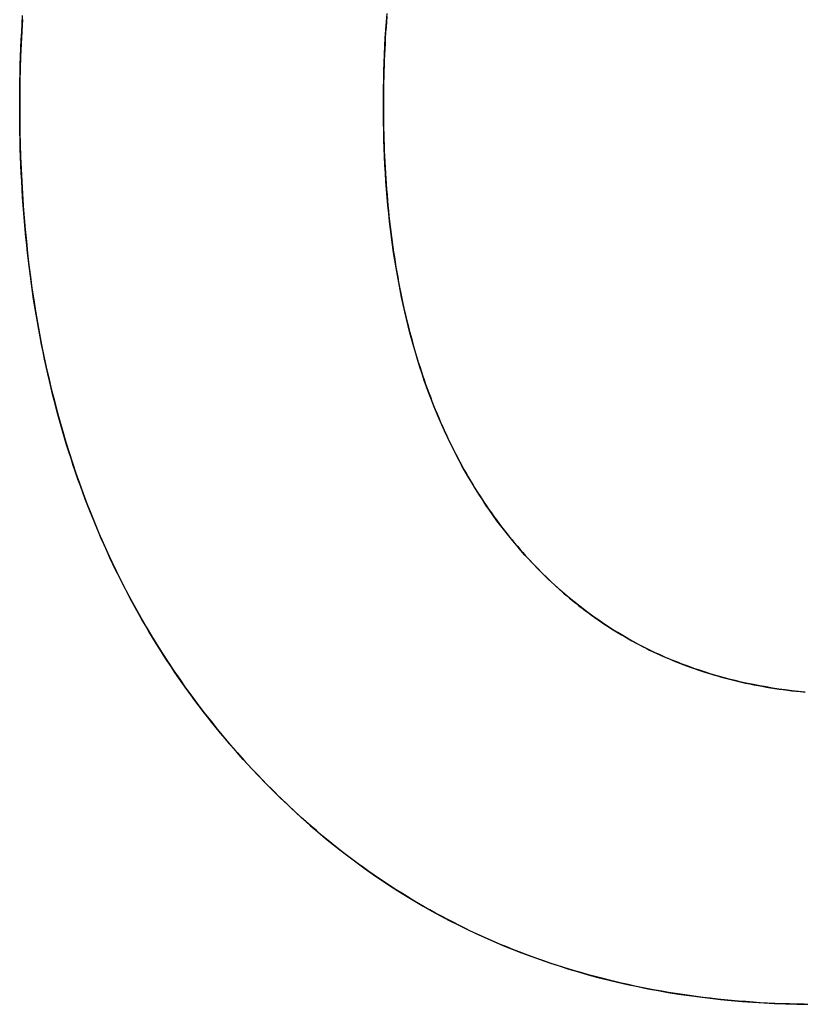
# Model space of a CAD drawing. Extents: x -4.4 to 4.4, y -6.1 to 5.8.
# Tile 136 of 157: x 0.954 to 1.07, y 2.933 to 3.078. Entities that reach past the tile are written whole.
import ezdxf

# ---------------------------------------------------------------- set-up
doc = ezdxf.new("R2010")
doc.units = 0
doc.layers.get('0').update_dxf_attribs({"linetype": 'CONTINUOUS'})

# ---------------------------------------------------------------- blocks, each defined once
blk = doc.blocks.new('*U1')
blk.add_line((1.00793, 3.06495, 5.305), (1.00793, 3.06495, 5.304))
blk.add_line((1.00793, 3.06495, 5.305), (1.00793, 3.06495, 5.304))
for points in [[(0.95439, 3.06474, 5.305), (0.95439, 3.06599, 5.305), (0.9544, 3.06723, 5.305), (0.95442, 3.06847, 5.305), (0.95444, 3.0697, 5.305), (0.95448, 3.07092, 5.305), (0.95452, 3.07214, 5.305), (0.95456, 3.07336, 5.305), (0.95462, 3.07457, 5.305), (0.95468, 3.07577, 5.305), (0.95474, 3.07697, 5.305), (0.95482, 3.07817, 5.305)], [(0.95439, 3.06474, 5.305), (0.95439, 3.06599, 5.305), (0.9544, 3.06723, 5.305), (0.95442, 3.06847, 5.305), (0.95444, 3.0697, 5.305), (0.95448, 3.07092, 5.305), (0.95452, 3.07214, 5.305), (0.95456, 3.07336, 5.305), (0.95462, 3.07457, 5.305), (0.95468, 3.07577, 5.305), (0.95474, 3.07697, 5.305), (0.95482, 3.07817, 5.305)], [(0.95478, 3.0776, 5.304), (0.95468, 3.0758, 5.304), (0.95459, 3.07399, 5.304), (0.95452, 3.07216, 5.304), (0.95446, 3.07033, 5.304), (0.95442, 3.06848, 5.304), (0.9544, 3.06662, 5.304), (0.95439, 3.06474, 5.304)], [(0.95478, 3.0776, 5.304), (0.95468, 3.0758, 5.304), (0.95459, 3.07399, 5.304), (0.95452, 3.07216, 5.304), (0.95446, 3.07033, 5.304), (0.95442, 3.06848, 5.304), (0.9544, 3.06662, 5.304), (0.95439, 3.06474, 5.304)], [(1.00843, 3.07803, 5.305), (1.00837, 3.07724, 5.305), (1.00832, 3.07645, 5.305), (1.00826, 3.07565, 5.305), (1.00821, 3.07485, 5.305), (1.00817, 3.07405, 5.305), (1.00813, 3.07324, 5.305), (1.00809, 3.07243, 5.305), (1.00806, 3.07161, 5.305), (1.00803, 3.07079, 5.305), (1.008, 3.06997, 5.305), (1.00798, 3.06914, 5.305), (1.00796, 3.06831, 5.305), (1.00795, 3.06747, 5.305), (1.00794, 3.06664, 5.305), (1.00793, 3.06579, 5.305), (1.00793, 3.06495, 5.305)], [(1.00843, 3.07803, 5.305), (1.00837, 3.07724, 5.305), (1.00832, 3.07645, 5.305), (1.00826, 3.07565, 5.305), (1.00821, 3.07485, 5.305), (1.00817, 3.07405, 5.305), (1.00813, 3.07324, 5.305), (1.00809, 3.07243, 5.305), (1.00806, 3.07161, 5.305), (1.00803, 3.07079, 5.305), (1.008, 3.06997, 5.305), (1.00798, 3.06914, 5.305), (1.00796, 3.06831, 5.305), (1.00795, 3.06747, 5.305), (1.00794, 3.06664, 5.305), (1.00793, 3.06579, 5.305), (1.00793, 3.06495, 5.305)], [(1.00793, 3.06495, 5.304), (1.00793, 3.06622, 5.304), (1.00795, 3.06748, 5.304), (1.00797, 3.06873, 5.304), (1.008, 3.06998, 5.304), (1.00804, 3.07122, 5.304), (1.00809, 3.07245, 5.304), (1.00815, 3.07367, 5.304), (1.00821, 3.07488, 5.304), (1.00829, 3.07608, 5.304), (1.00837, 3.07727, 5.304), (1.00847, 3.07846, 5.304)], [(1.00793, 3.06495, 5.304), (1.00793, 3.06622, 5.304), (1.00795, 3.06748, 5.304), (1.00797, 3.06873, 5.304), (1.008, 3.06998, 5.304), (1.00804, 3.07122, 5.304), (1.00809, 3.07245, 5.304), (1.00815, 3.07367, 5.304), (1.00821, 3.07488, 5.304), (1.00829, 3.07608, 5.304), (1.00837, 3.07727, 5.304), (1.00847, 3.07846, 5.304)], [(1.06987, 2.93263, 5.305), (1.06878, 2.93265, 5.305), (1.06769, 2.93268, 5.305), (1.06661, 2.93272, 5.305), (1.06554, 2.93276, 5.305), (1.06447, 2.93281, 5.305), (1.0634, 2.93287, 5.305), (1.06234, 2.93294, 5.305), (1.06128, 2.93302, 5.305), (1.06022, 2.9331, 5.305), (1.05917, 2.93319, 5.305), (1.05813, 2.93329, 5.305), (1.05709, 2.9334, 5.305), (1.05605, 2.93352, 5.305), (1.05502, 2.93364, 5.305), (1.05399, 2.93377, 5.305), (1.05297, 2.93391, 5.305), (1.05195, 2.93406, 5.305), (1.05093, 2.93422, 5.305), (1.04992, 2.93438, 5.305), (1.04892, 2.93455, 5.305), (1.04792, 2.93473, 5.305), (1.04692, 2.93492, 5.305), (1.04593, 2.93511, 5.305), (1.04494, 2.93532, 5.305), (1.04395, 2.93553, 5.305), (1.04297, 2.93575, 5.305), (1.042, 2.93598, 5.305), (1.04103, 2.93621, 5.305), (1.04006, 2.93646, 5.305), (1.0391, 2.93671, 5.305), (1.03814, 2.93697, 5.305), (1.03719, 2.93724, 5.305), (1.03624, 2.93751, 5.305), (1.03529, 2.9378, 5.305), (1.03435, 2.93809, 5.305), (1.03342, 2.93839, 5.305), (1.03249, 2.93869, 5.305), (1.03156, 2.93901, 5.305), (1.03064, 2.93933, 5.305), (1.02972, 2.93967, 5.305), (1.0288, 2.94, 5.305), (1.02789, 2.94035, 5.305), (1.02699, 2.94071, 5.305), (1.02609, 2.94107, 5.305), (1.02519, 2.94144, 5.305), (1.0243, 2.94182, 5.305), (1.02341, 2.94221, 5.305), (1.02253, 2.94261, 5.305), (1.02165, 2.94301, 5.305), (1.02077, 2.94342, 5.305), (1.0199, 2.94384, 5.305), (1.01904, 2.94427, 5.305), (1.01818, 2.9447, 5.305), (1.01732, 2.94515, 5.305), (1.01647, 2.9456, 5.305), (1.01562, 2.94606, 5.305), (1.01477, 2.94653, 5.305), (1.01393, 2.947, 5.305), (1.0131, 2.94748, 5.305), (1.01227, 2.94798, 5.305), (1.01144, 2.94848, 5.305), (1.01062, 2.94898, 5.305), (1.0098, 2.9495, 5.305), (1.00899, 2.95002, 5.305), (1.00818, 2.95055, 5.305), (1.00737, 2.95109, 5.305), (1.00657, 2.95164, 5.305), (1.00578, 2.9522, 5.305), (1.00499, 2.95276, 5.305), (1.0042, 2.95333, 5.305), (1.00342, 2.95391, 5.305), (1.00264, 2.9545, 5.305), (1.00186, 2.95509, 5.305), (1.00109, 2.9557, 5.305), (1.00033, 2.95631, 5.305), (0.99957, 2.95693, 5.305), (0.99881, 2.95755, 5.305), (0.99806, 2.95819, 5.305), (0.99731, 2.95883, 5.305), (0.99657, 2.95948, 5.305), (0.99583, 2.96014, 5.305), (0.99509, 2.96081, 5.305), (0.99437, 2.96149, 5.305), (0.99364, 2.96217, 5.305), (0.99292, 2.96286, 5.305), (0.9922, 2.96356, 5.305), (0.99149, 2.96427, 5.305), (0.99078, 2.96498, 5.305), (0.99008, 2.9657, 5.305), (0.98938, 2.96644, 5.305), (0.98868, 2.96718, 5.305), (0.98799, 2.96792, 5.305), (0.9873, 2.96868, 5.305), (0.98662, 2.96944, 5.305), (0.98595, 2.97021, 5.305), (0.98528, 2.97098, 5.305), (0.98462, 2.97176, 5.305), (0.98396, 2.97254, 5.305), (0.98332, 2.97333, 5.305), (0.98268, 2.97412, 5.305), (0.98205, 2.97492, 5.305), (0.98142, 2.97573, 5.305), (0.9808, 2.97653, 5.305), (0.98019, 2.97735, 5.305), (0.97959, 2.97817, 5.305), (0.97899, 2.97899, 5.305), (0.9784, 2.97982, 5.305), (0.97782, 2.98065, 5.305), (0.97725, 2.98149, 5.305), (0.97668, 2.98233, 5.305), (0.97612, 2.98318, 5.305), (0.97556, 2.98403, 5.305), (0.97502, 2.98489, 5.305), (0.97448, 2.98575, 5.305), (0.97394, 2.98662, 5.305), (0.97342, 2.9875, 5.305), (0.9729, 2.98837, 5.305), (0.97239, 2.98926, 5.305), (0.97189, 2.99014, 5.305), (0.97139, 2.99104, 5.305), (0.9709, 2.99194, 5.305), (0.97042, 2.99284, 5.305), (0.96994, 2.99375, 5.305), (0.96948, 2.99466, 5.305), (0.96902, 2.99558, 5.305), (0.96856, 2.9965, 5.305), (0.96812, 2.99743, 5.305), (0.96768, 2.99836, 5.305), (0.96725, 2.9993, 5.305), (0.96682, 3.00024, 5.305), (0.9664, 3.00119, 5.305), (0.96599, 3.00215, 5.305), (0.96559, 3.0031, 5.305), (0.96519, 3.00407, 5.305), (0.9648, 3.00504, 5.305), (0.96442, 3.00601, 5.305), (0.96405, 3.00699, 5.305), (0.96368, 3.00797, 5.305), (0.96332, 3.00896, 5.305), (0.96296, 3.00995, 5.305), (0.96262, 3.01095, 5.305), (0.96228, 3.01195, 5.305), (0.96195, 3.01296, 5.305), (0.96162, 3.01397, 5.305), (0.9613, 3.01499, 5.305), (0.96099, 3.01602, 5.305), (0.96069, 3.01704, 5.305), (0.96039, 3.01808, 5.305), (0.9601, 3.01912, 5.305), (0.95982, 3.02016, 5.305), (0.95954, 3.02121, 5.305), (0.95928, 3.02226, 5.305), (0.95902, 3.02332, 5.305), (0.95876, 3.02438, 5.305), (0.95852, 3.02545, 5.305), (0.95828, 3.02652, 5.305), (0.95805, 3.0276, 5.305), (0.95782, 3.02868, 5.305), (0.9576, 3.02977, 5.305), (0.95739, 3.03086, 5.305), (0.95719, 3.03196, 5.305), (0.95699, 3.03307, 5.305), (0.9568, 3.03417, 5.305), (0.95662, 3.03529, 5.305), (0.95644, 3.03641, 5.305), (0.95628, 3.03753, 5.305), (0.95612, 3.03866, 5.305), (0.95596, 3.03979, 5.305), (0.95582, 3.04093, 5.305), (0.95568, 3.04207, 5.305), (0.95554, 3.04322, 5.305), (0.95542, 3.04437, 5.305), (0.9553, 3.04553, 5.305), (0.95519, 3.04669, 5.305), (0.95509, 3.04786, 5.305), (0.95499, 3.04904, 5.305), (0.9549, 3.05021, 5.305), (0.95482, 3.0514, 5.305), (0.95474, 3.05259, 5.305), (0.95468, 3.05378, 5.305), (0.95462, 3.05498, 5.305), (0.95456, 3.05618, 5.305), (0.95452, 3.05739, 5.305), (0.95448, 3.0586, 5.305), (0.95444, 3.05982, 5.305), (0.95442, 3.06104, 5.305), (0.9544, 3.06227, 5.305), (0.95439, 3.0635, 5.305), (0.95439, 3.06474, 5.305)], [(1.06987, 2.93263, 5.305), (1.06878, 2.93265, 5.305), (1.06769, 2.93268, 5.305), (1.06661, 2.93272, 5.305), (1.06554, 2.93276, 5.305), (1.06447, 2.93281, 5.305), (1.0634, 2.93287, 5.305), (1.06234, 2.93294, 5.305), (1.06128, 2.93302, 5.305), (1.06022, 2.9331, 5.305), (1.05917, 2.93319, 5.305), (1.05813, 2.93329, 5.305), (1.05709, 2.9334, 5.305), (1.05605, 2.93352, 5.305), (1.05502, 2.93364, 5.305), (1.05399, 2.93377, 5.305), (1.05297, 2.93391, 5.305), (1.05195, 2.93406, 5.305), (1.05093, 2.93422, 5.305), (1.04992, 2.93438, 5.305), (1.04892, 2.93455, 5.305), (1.04792, 2.93473, 5.305), (1.04692, 2.93492, 5.305), (1.04593, 2.93511, 5.305), (1.04494, 2.93532, 5.305), (1.04395, 2.93553, 5.305), (1.04297, 2.93575, 5.305), (1.042, 2.93598, 5.305), (1.04103, 2.93621, 5.305), (1.04006, 2.93646, 5.305), (1.0391, 2.93671, 5.305), (1.03814, 2.93697, 5.305), (1.03719, 2.93724, 5.305), (1.03624, 2.93751, 5.305), (1.03529, 2.9378, 5.305), (1.03435, 2.93809, 5.305), (1.03342, 2.93839, 5.305), (1.03249, 2.93869, 5.305), (1.03156, 2.93901, 5.305), (1.03064, 2.93933, 5.305), (1.02972, 2.93967, 5.305), (1.0288, 2.94, 5.305), (1.02789, 2.94035, 5.305), (1.02699, 2.94071, 5.305), (1.02609, 2.94107, 5.305), (1.02519, 2.94144, 5.305), (1.0243, 2.94182, 5.305), (1.02341, 2.94221, 5.305), (1.02253, 2.94261, 5.305), (1.02165, 2.94301, 5.305), (1.02077, 2.94342, 5.305), (1.0199, 2.94384, 5.305), (1.01904, 2.94427, 5.305), (1.01818, 2.9447, 5.305), (1.01732, 2.94515, 5.305), (1.01647, 2.9456, 5.305), (1.01562, 2.94606, 5.305), (1.01477, 2.94653, 5.305), (1.01393, 2.947, 5.305), (1.0131, 2.94748, 5.305), (1.01227, 2.94798, 5.305), (1.01144, 2.94848, 5.305), (1.01062, 2.94898, 5.305), (1.0098, 2.9495, 5.305), (1.00899, 2.95002, 5.305), (1.00818, 2.95055, 5.305), (1.00737, 2.95109, 5.305), (1.00657, 2.95164, 5.305), (1.00578, 2.9522, 5.305), (1.00499, 2.95276, 5.305), (1.0042, 2.95333, 5.305), (1.00342, 2.95391, 5.305), (1.00264, 2.9545, 5.305), (1.00186, 2.95509, 5.305), (1.00109, 2.9557, 5.305), (1.00033, 2.95631, 5.305), (0.99957, 2.95693, 5.305), (0.99881, 2.95755, 5.305), (0.99806, 2.95819, 5.305), (0.99731, 2.95883, 5.305), (0.99657, 2.95948, 5.305), (0.99583, 2.96014, 5.305), (0.99509, 2.96081, 5.305), (0.99437, 2.96149, 5.305), (0.99364, 2.96217, 5.305), (0.99292, 2.96286, 5.305), (0.9922, 2.96356, 5.305), (0.99149, 2.96427, 5.305), (0.99078, 2.96498, 5.305), (0.99008, 2.9657, 5.305), (0.98938, 2.96644, 5.305), (0.98868, 2.96718, 5.305), (0.98799, 2.96792, 5.305), (0.9873, 2.96868, 5.305), (0.98662, 2.96944, 5.305), (0.98595, 2.97021, 5.305), (0.98528, 2.97098, 5.305), (0.98462, 2.97176, 5.305), (0.98396, 2.97254, 5.305), (0.98332, 2.97333, 5.305), (0.98268, 2.97412, 5.305), (0.98205, 2.97492, 5.305), (0.98142, 2.97573, 5.305), (0.9808, 2.97653, 5.305), (0.98019, 2.97735, 5.305), (0.97959, 2.97817, 5.305), (0.97899, 2.97899, 5.305), (0.9784, 2.97982, 5.305), (0.97782, 2.98065, 5.305), (0.97725, 2.98149, 5.305), (0.97668, 2.98233, 5.305), (0.97612, 2.98318, 5.305), (0.97556, 2.98403, 5.305), (0.97502, 2.98489, 5.305), (0.97448, 2.98575, 5.305), (0.97394, 2.98662, 5.305), (0.97342, 2.9875, 5.305), (0.9729, 2.98837, 5.305), (0.97239, 2.98926, 5.305), (0.97189, 2.99014, 5.305), (0.97139, 2.99104, 5.305), (0.9709, 2.99194, 5.305), (0.97042, 2.99284, 5.305), (0.96994, 2.99375, 5.305), (0.96948, 2.99466, 5.305), (0.96902, 2.99558, 5.305), (0.96856, 2.9965, 5.305), (0.96812, 2.99743, 5.305), (0.96768, 2.99836, 5.305), (0.96725, 2.9993, 5.305), (0.96682, 3.00024, 5.305), (0.9664, 3.00119, 5.305), (0.96599, 3.00215, 5.305), (0.96559, 3.0031, 5.305), (0.96519, 3.00407, 5.305), (0.9648, 3.00504, 5.305), (0.96442, 3.00601, 5.305), (0.96405, 3.00699, 5.305), (0.96368, 3.00797, 5.305), (0.96332, 3.00896, 5.305), (0.96296, 3.00995, 5.305), (0.96262, 3.01095, 5.305), (0.96228, 3.01195, 5.305), (0.96195, 3.01296, 5.305), (0.96162, 3.01397, 5.305), (0.9613, 3.01499, 5.305), (0.96099, 3.01602, 5.305), (0.96069, 3.01704, 5.305), (0.96039, 3.01808, 5.305), (0.9601, 3.01912, 5.305), (0.95982, 3.02016, 5.305), (0.95954, 3.02121, 5.305), (0.95928, 3.02226, 5.305), (0.95902, 3.02332, 5.305), (0.95876, 3.02438, 5.305), (0.95852, 3.02545, 5.305), (0.95828, 3.02652, 5.305), (0.95805, 3.0276, 5.305), (0.95782, 3.02868, 5.305), (0.9576, 3.02977, 5.305), (0.95739, 3.03086, 5.305), (0.95719, 3.03196, 5.305), (0.95699, 3.03307, 5.305), (0.9568, 3.03417, 5.305), (0.95662, 3.03529, 5.305), (0.95644, 3.03641, 5.305), (0.95628, 3.03753, 5.305), (0.95612, 3.03866, 5.305), (0.95596, 3.03979, 5.305), (0.95582, 3.04093, 5.305), (0.95568, 3.04207, 5.305), (0.95554, 3.04322, 5.305), (0.95542, 3.04437, 5.305), (0.9553, 3.04553, 5.305), (0.95519, 3.04669, 5.305), (0.95509, 3.04786, 5.305), (0.95499, 3.04904, 5.305), (0.9549, 3.05021, 5.305), (0.95482, 3.0514, 5.305), (0.95474, 3.05259, 5.305), (0.95468, 3.05378, 5.305), (0.95462, 3.05498, 5.305), (0.95456, 3.05618, 5.305), (0.95452, 3.05739, 5.305), (0.95448, 3.0586, 5.305), (0.95444, 3.05982, 5.305), (0.95442, 3.06104, 5.305), (0.9544, 3.06227, 5.305), (0.95439, 3.0635, 5.305), (0.95439, 3.06474, 5.305)], [(0.95439, 3.06474, 5.304), (0.9544, 3.06288, 5.304), (0.95442, 3.06103, 5.304), (0.95446, 3.0592, 5.304), (0.95452, 3.05737, 5.304), (0.95459, 3.05555, 5.304), (0.95468, 3.05375, 5.304), (0.95478, 3.05196, 5.304), (0.95491, 3.05018, 5.304), (0.95504, 3.04841, 5.304), (0.9552, 3.04665, 5.304), (0.95537, 3.0449, 5.304), (0.95555, 3.04317, 5.304), (0.95575, 3.04144, 5.304), (0.95597, 3.03973, 5.304), (0.9562, 3.03803, 5.304), (0.95646, 3.03634, 5.304), (0.95672, 3.03466, 5.304), (0.957, 3.03299, 5.304), (0.9573, 3.03133, 5.304), (0.95762, 3.02969, 5.304), (0.95795, 3.02805, 5.304), (0.9583, 3.02643, 5.304), (0.95866, 3.02482, 5.304), (0.95904, 3.02322, 5.304), (0.95944, 3.02163, 5.304), (0.95985, 3.02005, 5.304), (0.96028, 3.01848, 5.304), (0.96072, 3.01693, 5.304), (0.96118, 3.01539, 5.304), (0.96166, 3.01385, 5.304), (0.96215, 3.01233, 5.304), (0.96266, 3.01082, 5.304), (0.96318, 3.00933, 5.304), (0.96373, 3.00784, 5.304), (0.96428, 3.00636, 5.304), (0.96486, 3.0049, 5.304), (0.96545, 3.00344, 5.304), (0.96605, 3.002, 5.304), (0.96667, 3.00057, 5.304), (0.96731, 2.99915, 5.304), (0.96797, 2.99775, 5.304), (0.96864, 2.99635, 5.304), (0.96932, 2.99496, 5.304), (0.97003, 2.99359, 5.304), (0.97075, 2.99223, 5.304), (0.97148, 2.99088, 5.304), (0.97223, 2.98954, 5.304), (0.973, 2.98821, 5.304), (0.97378, 2.98689, 5.304), (0.97458, 2.98558, 5.304), (0.9754, 2.98429, 5.304), (0.97623, 2.98301, 5.304), (0.97708, 2.98173, 5.304), (0.97794, 2.98047, 5.304), (0.97882, 2.97922, 5.304), (0.97972, 2.97798, 5.304), (0.98063, 2.97676, 5.304), (0.98156, 2.97554, 5.304), (0.98251, 2.97434, 5.304), (0.98347, 2.97314, 5.304), (0.98445, 2.97196, 5.304), (0.98544, 2.97079, 5.304), (0.98645, 2.96963, 5.304), (0.98747, 2.96849, 5.304), (0.98851, 2.96736, 5.304), (0.98956, 2.96625, 5.304), (0.99061, 2.96515, 5.304), (0.99168, 2.96408, 5.304), (0.99275, 2.96302, 5.304), (0.99384, 2.96198, 5.304), (0.99493, 2.96096, 5.304), (0.99604, 2.95996, 5.304), (0.99715, 2.95897, 5.304), (0.99828, 2.958, 5.304), (0.99941, 2.95705, 5.304), (1.00056, 2.95612, 5.304), (1.00171, 2.95521, 5.304), (1.00288, 2.95432, 5.304), (1.00405, 2.95344, 5.304), (1.00524, 2.95258, 5.304), (1.00643, 2.95174, 5.304), (1.00763, 2.95092, 5.304), (1.00885, 2.95011, 5.304), (1.01007, 2.94933, 5.304), (1.01131, 2.94856, 5.304), (1.01255, 2.94781, 5.304), (1.0138, 2.94708, 5.304), (1.01507, 2.94636, 5.304), (1.01634, 2.94567, 5.304), (1.01762, 2.94499, 5.304), (1.01892, 2.94433, 5.304), (1.02022, 2.94369, 5.304), (1.02153, 2.94306, 5.304), (1.02285, 2.94246, 5.304), (1.02419, 2.94187, 5.304), (1.02553, 2.9413, 5.304), (1.02688, 2.94075, 5.304), (1.02824, 2.94022, 5.304), (1.02962, 2.9397, 5.304), (1.031, 2.93921, 5.304), (1.03239, 2.93873, 5.304), (1.03379, 2.93827, 5.304), (1.03521, 2.93782, 5.304), (1.03663, 2.9374, 5.304), (1.03806, 2.93699, 5.304), (1.0395, 2.9366, 5.304), (1.04095, 2.93623, 5.304), (1.04241, 2.93588, 5.304), (1.04388, 2.93555, 5.304), (1.04537, 2.93523, 5.304), (1.04686, 2.93493, 5.304), (1.04836, 2.93465, 5.304), (1.04987, 2.93439, 5.304), (1.05139, 2.93414, 5.304), (1.05292, 2.93392, 5.304), (1.05446, 2.93371, 5.304), (1.05601, 2.93352, 5.304), (1.05757, 2.93335, 5.304), (1.05914, 2.9332, 5.304), (1.06072, 2.93306, 5.304), (1.06231, 2.93294, 5.304), (1.06391, 2.93284, 5.304), (1.06552, 2.93276, 5.304), (1.06714, 2.9327, 5.304), (1.06877, 2.93265, 5.304), (1.07041, 2.93263, 5.304)], [(0.95439, 3.06474, 5.304), (0.9544, 3.06288, 5.304), (0.95442, 3.06103, 5.304), (0.95446, 3.0592, 5.304), (0.95452, 3.05737, 5.304), (0.95459, 3.05555, 5.304), (0.95468, 3.05375, 5.304), (0.95478, 3.05196, 5.304), (0.95491, 3.05018, 5.304), (0.95504, 3.04841, 5.304), (0.9552, 3.04665, 5.304), (0.95537, 3.0449, 5.304), (0.95555, 3.04317, 5.304), (0.95575, 3.04144, 5.304), (0.95597, 3.03973, 5.304), (0.9562, 3.03803, 5.304), (0.95646, 3.03634, 5.304), (0.95672, 3.03466, 5.304), (0.957, 3.03299, 5.304), (0.9573, 3.03133, 5.304), (0.95762, 3.02969, 5.304), (0.95795, 3.02805, 5.304), (0.9583, 3.02643, 5.304), (0.95866, 3.02482, 5.304), (0.95904, 3.02322, 5.304), (0.95944, 3.02163, 5.304), (0.95985, 3.02005, 5.304), (0.96028, 3.01848, 5.304), (0.96072, 3.01693, 5.304), (0.96118, 3.01539, 5.304), (0.96166, 3.01385, 5.304), (0.96215, 3.01233, 5.304), (0.96266, 3.01082, 5.304), (0.96318, 3.00933, 5.304), (0.96373, 3.00784, 5.304), (0.96428, 3.00636, 5.304), (0.96486, 3.0049, 5.304), (0.96545, 3.00344, 5.304), (0.96605, 3.002, 5.304), (0.96667, 3.00057, 5.304), (0.96731, 2.99915, 5.304), (0.96797, 2.99775, 5.304), (0.96864, 2.99635, 5.304), (0.96932, 2.99496, 5.304), (0.97003, 2.99359, 5.304), (0.97075, 2.99223, 5.304), (0.97148, 2.99088, 5.304), (0.97223, 2.98954, 5.304), (0.973, 2.98821, 5.304), (0.97378, 2.98689, 5.304), (0.97458, 2.98558, 5.304), (0.9754, 2.98429, 5.304), (0.97623, 2.98301, 5.304), (0.97708, 2.98173, 5.304), (0.97794, 2.98047, 5.304), (0.97882, 2.97922, 5.304), (0.97972, 2.97798, 5.304), (0.98063, 2.97676, 5.304), (0.98156, 2.97554, 5.304), (0.98251, 2.97434, 5.304), (0.98347, 2.97314, 5.304), (0.98445, 2.97196, 5.304), (0.98544, 2.97079, 5.304), (0.98645, 2.96963, 5.304), (0.98747, 2.96849, 5.304), (0.98851, 2.96736, 5.304), (0.98956, 2.96625, 5.304), (0.99061, 2.96515, 5.304), (0.99168, 2.96408, 5.304), (0.99275, 2.96302, 5.304), (0.99384, 2.96198, 5.304), (0.99493, 2.96096, 5.304), (0.99604, 2.95996, 5.304), (0.99715, 2.95897, 5.304), (0.99828, 2.958, 5.304), (0.99941, 2.95705, 5.304), (1.00056, 2.95612, 5.304), (1.00171, 2.95521, 5.304), (1.00288, 2.95432, 5.304), (1.00405, 2.95344, 5.304), (1.00524, 2.95258, 5.304), (1.00643, 2.95174, 5.304), (1.00763, 2.95092, 5.304), (1.00885, 2.95011, 5.304), (1.01007, 2.94933, 5.304), (1.01131, 2.94856, 5.304), (1.01255, 2.94781, 5.304), (1.0138, 2.94708, 5.304), (1.01507, 2.94636, 5.304), (1.01634, 2.94567, 5.304), (1.01762, 2.94499, 5.304), (1.01892, 2.94433, 5.304), (1.02022, 2.94369, 5.304), (1.02153, 2.94306, 5.304), (1.02285, 2.94246, 5.304), (1.02419, 2.94187, 5.304), (1.02553, 2.9413, 5.304), (1.02688, 2.94075, 5.304), (1.02824, 2.94022, 5.304), (1.02962, 2.9397, 5.304), (1.031, 2.93921, 5.304), (1.03239, 2.93873, 5.304), (1.03379, 2.93827, 5.304), (1.03521, 2.93782, 5.304), (1.03663, 2.9374, 5.304), (1.03806, 2.93699, 5.304), (1.0395, 2.9366, 5.304), (1.04095, 2.93623, 5.304), (1.04241, 2.93588, 5.304), (1.04388, 2.93555, 5.304), (1.04537, 2.93523, 5.304), (1.04686, 2.93493, 5.304), (1.04836, 2.93465, 5.304), (1.04987, 2.93439, 5.304), (1.05139, 2.93414, 5.304), (1.05292, 2.93392, 5.304), (1.05446, 2.93371, 5.304), (1.05601, 2.93352, 5.304), (1.05757, 2.93335, 5.304), (1.05914, 2.9332, 5.304), (1.06072, 2.93306, 5.304), (1.06231, 2.93294, 5.304), (1.06391, 2.93284, 5.304), (1.06552, 2.93276, 5.304), (1.06714, 2.9327, 5.304), (1.06877, 2.93265, 5.304), (1.07041, 2.93263, 5.304)], [(1.00793, 3.06495, 5.305), (1.00793, 3.0641, 5.305), (1.00794, 3.06325, 5.305), (1.00795, 3.06241, 5.305), (1.00796, 3.06157, 5.305), (1.00798, 3.06073, 5.305), (1.008, 3.0599, 5.305), (1.00803, 3.05907, 5.305), (1.00806, 3.05825, 5.305), (1.0081, 3.05743, 5.305), (1.00814, 3.05661, 5.305), (1.00818, 3.0558, 5.305), (1.00823, 3.05499, 5.305), (1.00828, 3.05419, 5.305), (1.00833, 3.05339, 5.305), (1.00839, 3.05259, 5.305), (1.00846, 3.0518, 5.305), (1.00852, 3.05101, 5.305), (1.0086, 3.05023, 5.305), (1.00867, 3.04945, 5.305), (1.00875, 3.04867, 5.305), (1.00884, 3.0479, 5.305), (1.00892, 3.04713, 5.305), (1.00902, 3.04636, 5.305), (1.00911, 3.0456, 5.305), (1.00921, 3.04484, 5.305), (1.00932, 3.04409, 5.305), (1.00943, 3.04334, 5.305), (1.00954, 3.04259, 5.305), (1.00966, 3.04185, 5.305), (1.00978, 3.04111, 5.305), (1.0099, 3.04038, 5.305), (1.01003, 3.03965, 5.305), (1.01017, 3.03892, 5.305), (1.0103, 3.0382, 5.305), (1.01045, 3.03748, 5.305), (1.01059, 3.03677, 5.305), (1.01074, 3.03605, 5.305), (1.0109, 3.03535, 5.305), (1.01105, 3.03464, 5.305), (1.01122, 3.03394, 5.305), (1.01138, 3.03325, 5.305), (1.01155, 3.03256, 5.305), (1.01173, 3.03187, 5.305), (1.01191, 3.03119, 5.305), (1.01209, 3.03051, 5.305), (1.01228, 3.02983, 5.305), (1.01247, 3.02916, 5.305), (1.01266, 3.02849, 5.305), (1.01286, 3.02783, 5.305), (1.01306, 3.02717, 5.305), (1.01327, 3.02651, 5.305), (1.01348, 3.02586, 5.305), (1.0137, 3.02521, 5.305), (1.01392, 3.02456, 5.305), (1.01414, 3.02392, 5.305), (1.01437, 3.02328, 5.305), (1.0146, 3.02265, 5.305), (1.01484, 3.02202, 5.305), (1.01508, 3.0214, 5.305), (1.01532, 3.02077, 5.305), (1.01557, 3.02016, 5.305), (1.01582, 3.01954, 5.305), (1.01608, 3.01893, 5.305), (1.01634, 3.01833, 5.305), (1.01661, 3.01773, 5.305), (1.01688, 3.01713, 5.305), (1.01715, 3.01653, 5.305), (1.01743, 3.01594, 5.305), (1.01771, 3.01536, 5.305), (1.01799, 3.01477, 5.305), (1.01828, 3.01419, 5.305), (1.01858, 3.01362, 5.305), (1.01887, 3.01305, 5.305), (1.01918, 3.01248, 5.305), (1.01948, 3.01192, 5.305), (1.01979, 3.01136, 5.305), (1.02011, 3.0108, 5.305), (1.02042, 3.01025, 5.305), (1.02075, 3.0097, 5.305), (1.02107, 3.00916, 5.305), (1.0214, 3.00862, 5.305), (1.02174, 3.00808, 5.305), (1.02208, 3.00755, 5.305), (1.02242, 3.00702, 5.305), (1.02277, 3.0065, 5.305), (1.02312, 3.00598, 5.305), (1.02347, 3.00546, 5.305), (1.02383, 3.00495, 5.305), (1.0242, 3.00444, 5.305), (1.02456, 3.00393, 5.305), (1.02494, 3.00343, 5.305), (1.02531, 3.00293, 5.305), (1.02569, 3.00244, 5.305), (1.02608, 3.00195, 5.305), (1.02646, 3.00147, 5.305), (1.02686, 3.00098, 5.305), (1.02725, 3.00051, 5.305), (1.02765, 3.00004, 5.305), (1.02805, 2.99957, 5.305), (1.02846, 2.99911, 5.305), (1.02886, 2.99865, 5.305), (1.02927, 2.9982, 5.305), (1.02969, 2.99775, 5.305), (1.0301, 2.99731, 5.305), (1.03052, 2.99688, 5.305), (1.03095, 2.99644, 5.305), (1.03137, 2.99602, 5.305), (1.0318, 2.9956, 5.305), (1.03223, 2.99518, 5.305), (1.03267, 2.99477, 5.305), (1.0331, 2.99436, 5.305), (1.03354, 2.99396, 5.305), (1.03399, 2.99357, 5.305), (1.03444, 2.99317, 5.305), (1.03489, 2.99279, 5.305), (1.03534, 2.99241, 5.305), (1.03579, 2.99203, 5.305), (1.03625, 2.99166, 5.305), (1.03672, 2.9913, 5.305), (1.03718, 2.99093, 5.305), (1.03765, 2.99058, 5.305), (1.03812, 2.99023, 5.305), (1.03859, 2.98988, 5.305), (1.03907, 2.98954, 5.305), (1.03955, 2.98921, 5.305), (1.04004, 2.98888, 5.305), (1.04052, 2.98855, 5.305), (1.04101, 2.98823, 5.305), (1.0415, 2.98792, 5.305), (1.042, 2.98761, 5.305), (1.0425, 2.9873, 5.305), (1.043, 2.987, 5.305), (1.0435, 2.9867, 5.305), (1.04401, 2.98641, 5.305), (1.04452, 2.98613, 5.305), (1.04504, 2.98585, 5.305), (1.04555, 2.98557, 5.305), (1.04607, 2.9853, 5.305), (1.04659, 2.98504, 5.305), (1.04712, 2.98478, 5.305), (1.04765, 2.98453, 5.305), (1.04818, 2.98428, 5.305), (1.04872, 2.98403, 5.305), (1.04925, 2.98379, 5.305), (1.04979, 2.98356, 5.305), (1.05034, 2.98333, 5.305), (1.05089, 2.9831, 5.305), (1.05144, 2.98288, 5.305), (1.05199, 2.98267, 5.305), (1.05255, 2.98246, 5.305), (1.0531, 2.98226, 5.305), (1.05367, 2.98206, 5.305), (1.05423, 2.98186, 5.305), (1.0548, 2.98167, 5.305), (1.05537, 2.98149, 5.305), (1.05595, 2.98131, 5.305), (1.05652, 2.98114, 5.305), (1.0571, 2.98097, 5.305), (1.05769, 2.9808, 5.305), (1.05827, 2.98064, 5.305), (1.05886, 2.98049, 5.305), (1.05946, 2.98034, 5.305), (1.06005, 2.9802, 5.305), (1.06065, 2.98006, 5.305), (1.06125, 2.97992, 5.305), (1.06186, 2.9798, 5.305), (1.06246, 2.97967, 5.305), (1.06308, 2.97955, 5.305), (1.06369, 2.97944, 5.305), (1.06431, 2.97933, 5.305), (1.06493, 2.97923, 5.305), (1.06555, 2.97913, 5.305), (1.06618, 2.97904, 5.305), (1.0668, 2.97895, 5.305), (1.06744, 2.97887, 5.305), (1.06807, 2.97879, 5.305), (1.06871, 2.97871, 5.305), (1.06935, 2.97865, 5.305), (1.07, 2.97858, 5.305)], [(1.00793, 3.06495, 5.305), (1.00793, 3.0641, 5.305), (1.00794, 3.06325, 5.305), (1.00795, 3.06241, 5.305), (1.00796, 3.06157, 5.305), (1.00798, 3.06073, 5.305), (1.008, 3.0599, 5.305), (1.00803, 3.05907, 5.305), (1.00806, 3.05825, 5.305), (1.0081, 3.05743, 5.305), (1.00814, 3.05661, 5.305), (1.00818, 3.0558, 5.305), (1.00823, 3.05499, 5.305), (1.00828, 3.05419, 5.305), (1.00833, 3.05339, 5.305), (1.00839, 3.05259, 5.305), (1.00846, 3.0518, 5.305), (1.00852, 3.05101, 5.305), (1.0086, 3.05023, 5.305), (1.00867, 3.04945, 5.305), (1.00875, 3.04867, 5.305), (1.00884, 3.0479, 5.305), (1.00892, 3.04713, 5.305), (1.00902, 3.04636, 5.305), (1.00911, 3.0456, 5.305), (1.00921, 3.04484, 5.305), (1.00932, 3.04409, 5.305), (1.00943, 3.04334, 5.305), (1.00954, 3.04259, 5.305), (1.00966, 3.04185, 5.305), (1.00978, 3.04111, 5.305), (1.0099, 3.04038, 5.305), (1.01003, 3.03965, 5.305), (1.01017, 3.03892, 5.305), (1.0103, 3.0382, 5.305), (1.01045, 3.03748, 5.305), (1.01059, 3.03677, 5.305), (1.01074, 3.03605, 5.305), (1.0109, 3.03535, 5.305), (1.01105, 3.03464, 5.305), (1.01122, 3.03394, 5.305), (1.01138, 3.03325, 5.305), (1.01155, 3.03256, 5.305), (1.01173, 3.03187, 5.305), (1.01191, 3.03119, 5.305), (1.01209, 3.03051, 5.305), (1.01228, 3.02983, 5.305), (1.01247, 3.02916, 5.305), (1.01266, 3.02849, 5.305), (1.01286, 3.02783, 5.305), (1.01306, 3.02717, 5.305), (1.01327, 3.02651, 5.305), (1.01348, 3.02586, 5.305), (1.0137, 3.02521, 5.305), (1.01392, 3.02456, 5.305), (1.01414, 3.02392, 5.305), (1.01437, 3.02328, 5.305), (1.0146, 3.02265, 5.305), (1.01484, 3.02202, 5.305), (1.01508, 3.0214, 5.305), (1.01532, 3.02077, 5.305), (1.01557, 3.02016, 5.305), (1.01582, 3.01954, 5.305), (1.01608, 3.01893, 5.305), (1.01634, 3.01833, 5.305), (1.01661, 3.01773, 5.305), (1.01688, 3.01713, 5.305), (1.01715, 3.01653, 5.305), (1.01743, 3.01594, 5.305), (1.01771, 3.01536, 5.305), (1.01799, 3.01477, 5.305), (1.01828, 3.01419, 5.305), (1.01858, 3.01362, 5.305), (1.01887, 3.01305, 5.305), (1.01918, 3.01248, 5.305), (1.01948, 3.01192, 5.305), (1.01979, 3.01136, 5.305), (1.02011, 3.0108, 5.305), (1.02042, 3.01025, 5.305), (1.02075, 3.0097, 5.305), (1.02107, 3.00916, 5.305), (1.0214, 3.00862, 5.305), (1.02174, 3.00808, 5.305), (1.02208, 3.00755, 5.305), (1.02242, 3.00702, 5.305), (1.02277, 3.0065, 5.305), (1.02312, 3.00598, 5.305), (1.02347, 3.00546, 5.305), (1.02383, 3.00495, 5.305), (1.0242, 3.00444, 5.305), (1.02456, 3.00393, 5.305), (1.02494, 3.00343, 5.305), (1.02531, 3.00293, 5.305), (1.02569, 3.00244, 5.305), (1.02608, 3.00195, 5.305), (1.02646, 3.00147, 5.305), (1.02686, 3.00098, 5.305), (1.02725, 3.00051, 5.305), (1.02765, 3.00004, 5.305), (1.02805, 2.99957, 5.305), (1.02846, 2.99911, 5.305), (1.02886, 2.99865, 5.305), (1.02927, 2.9982, 5.305), (1.02969, 2.99775, 5.305), (1.0301, 2.99731, 5.305), (1.03052, 2.99688, 5.305), (1.03095, 2.99644, 5.305), (1.03137, 2.99602, 5.305), (1.0318, 2.9956, 5.305), (1.03223, 2.99518, 5.305), (1.03267, 2.99477, 5.305), (1.0331, 2.99436, 5.305), (1.03354, 2.99396, 5.305), (1.03399, 2.99357, 5.305), (1.03444, 2.99317, 5.305), (1.03489, 2.99279, 5.305), (1.03534, 2.99241, 5.305), (1.03579, 2.99203, 5.305), (1.03625, 2.99166, 5.305), (1.03672, 2.9913, 5.305), (1.03718, 2.99093, 5.305), (1.03765, 2.99058, 5.305), (1.03812, 2.99023, 5.305), (1.03859, 2.98988, 5.305), (1.03907, 2.98954, 5.305), (1.03955, 2.98921, 5.305), (1.04004, 2.98888, 5.305), (1.04052, 2.98855, 5.305), (1.04101, 2.98823, 5.305), (1.0415, 2.98792, 5.305), (1.042, 2.98761, 5.305), (1.0425, 2.9873, 5.305), (1.043, 2.987, 5.305), (1.0435, 2.9867, 5.305), (1.04401, 2.98641, 5.305), (1.04452, 2.98613, 5.305), (1.04504, 2.98585, 5.305), (1.04555, 2.98557, 5.305), (1.04607, 2.9853, 5.305), (1.04659, 2.98504, 5.305), (1.04712, 2.98478, 5.305), (1.04765, 2.98453, 5.305), (1.04818, 2.98428, 5.305), (1.04872, 2.98403, 5.305), (1.04925, 2.98379, 5.305), (1.04979, 2.98356, 5.305), (1.05034, 2.98333, 5.305), (1.05089, 2.9831, 5.305), (1.05144, 2.98288, 5.305), (1.05199, 2.98267, 5.305), (1.05255, 2.98246, 5.305), (1.0531, 2.98226, 5.305), (1.05367, 2.98206, 5.305), (1.05423, 2.98186, 5.305), (1.0548, 2.98167, 5.305), (1.05537, 2.98149, 5.305), (1.05595, 2.98131, 5.305), (1.05652, 2.98114, 5.305), (1.0571, 2.98097, 5.305), (1.05769, 2.9808, 5.305), (1.05827, 2.98064, 5.305), (1.05886, 2.98049, 5.305), (1.05946, 2.98034, 5.305), (1.06005, 2.9802, 5.305), (1.06065, 2.98006, 5.305), (1.06125, 2.97992, 5.305), (1.06186, 2.9798, 5.305), (1.06246, 2.97967, 5.305), (1.06308, 2.97955, 5.305), (1.06369, 2.97944, 5.305), (1.06431, 2.97933, 5.305), (1.06493, 2.97923, 5.305), (1.06555, 2.97913, 5.305), (1.06618, 2.97904, 5.305), (1.0668, 2.97895, 5.305), (1.06744, 2.97887, 5.305), (1.06807, 2.97879, 5.305), (1.06871, 2.97871, 5.305), (1.06935, 2.97865, 5.305), (1.07, 2.97858, 5.305)], [(1.06997, 2.97858, 5.304), (1.06901, 2.97868, 5.304), (1.06805, 2.97879, 5.304), (1.06709, 2.97891, 5.304), (1.06615, 2.97904, 5.304), (1.06521, 2.97918, 5.304), (1.06427, 2.97934, 5.304), (1.06335, 2.9795, 5.304), (1.06243, 2.97968, 5.304), (1.06151, 2.97987, 5.304), (1.06061, 2.98007, 5.304), (1.05971, 2.98028, 5.304), (1.05882, 2.9805, 5.304), (1.05793, 2.98074, 5.304), (1.05705, 2.98098, 5.304), (1.05618, 2.98124, 5.304), (1.05532, 2.98151, 5.304), (1.05446, 2.98179, 5.304), (1.05361, 2.98208, 5.304), (1.05277, 2.98238, 5.304), (1.05193, 2.98269, 5.304), (1.0511, 2.98302, 5.304), (1.05027, 2.98335, 5.304), (1.04946, 2.9837, 5.304), (1.04865, 2.98406, 5.304), (1.04785, 2.98443, 5.304), (1.04705, 2.98481, 5.304), (1.04626, 2.98521, 5.304), (1.04548, 2.98561, 5.304), (1.0447, 2.98603, 5.304), (1.04393, 2.98646, 5.304), (1.04317, 2.9869, 5.304), (1.04242, 2.98735, 5.304), (1.04167, 2.98781, 5.304), (1.04093, 2.98828, 5.304), (1.0402, 2.98877, 5.304), (1.03947, 2.98926, 5.304), (1.03875, 2.98977, 5.304), (1.03803, 2.99029, 5.304), (1.03733, 2.99082, 5.304), (1.03663, 2.99136, 5.304), (1.03594, 2.99192, 5.304), (1.03525, 2.99248, 5.304), (1.03457, 2.99306, 5.304), (1.0339, 2.99365, 5.304), (1.03323, 2.99425, 5.304), (1.03257, 2.99486, 5.304), (1.03192, 2.99548, 5.304), (1.03128, 2.99611, 5.304), (1.03064, 2.99676, 5.304), (1.03001, 2.99741, 5.304), (1.02938, 2.99808, 5.304), (1.02877, 2.99876, 5.304), (1.02816, 2.99945, 5.304), (1.02755, 3.00015, 5.304), (1.02696, 3.00086, 5.304), (1.02637, 3.00159, 5.304), (1.02579, 3.00232, 5.304), (1.02521, 3.00306, 5.304), (1.02465, 3.00381, 5.304), (1.0241, 3.00457, 5.304), (1.02356, 3.00534, 5.304), (1.02302, 3.00612, 5.304), (1.0225, 3.00691, 5.304), (1.02198, 3.0077, 5.304), (1.02147, 3.0085, 5.304), (1.02098, 3.00932, 5.304), (1.02049, 3.01014, 5.304), (1.02001, 3.01097, 5.304), (1.01954, 3.01181, 5.304), (1.01908, 3.01265, 5.304), (1.01863, 3.01351, 5.304), (1.01819, 3.01438, 5.304), (1.01776, 3.01525, 5.304), (1.01734, 3.01613, 5.304), (1.01692, 3.01702, 5.304), (1.01652, 3.01792, 5.304), (1.01612, 3.01883, 5.304), (1.01574, 3.01975, 5.304), (1.01536, 3.02068, 5.304), (1.015, 3.02161, 5.304), (1.01464, 3.02256, 5.304), (1.01429, 3.02351, 5.304), (1.01395, 3.02447, 5.304), (1.01362, 3.02544, 5.304), (1.0133, 3.02642, 5.304), (1.01299, 3.02741, 5.304), (1.01269, 3.02841, 5.304), (1.01239, 3.02941, 5.304), (1.01211, 3.03043, 5.304), (1.01184, 3.03145, 5.304), (1.01157, 3.03248, 5.304), (1.01132, 3.03352, 5.304), (1.01107, 3.03457, 5.304), (1.01083, 3.03563, 5.304), (1.01061, 3.0367, 5.304), (1.01039, 3.03777, 5.304), (1.01018, 3.03886, 5.304), (1.00998, 3.03995, 5.304), (1.00979, 3.04105, 5.304), (1.00961, 3.04217, 5.304), (1.00943, 3.04329, 5.304), (1.00927, 3.04441, 5.304), (1.00912, 3.04555, 5.304), (1.00898, 3.0467, 5.304), (1.00884, 3.04785, 5.304), (1.00872, 3.04902, 5.304), (1.0086, 3.05019, 5.304), (1.00849, 3.05137, 5.304), (1.00839, 3.05256, 5.304), (1.00831, 3.05376, 5.304), (1.00823, 3.05497, 5.304), (1.00816, 3.05618, 5.304), (1.0081, 3.05741, 5.304), (1.00805, 3.05864, 5.304), (1.008, 3.05989, 5.304), (1.00797, 3.06114, 5.304), (1.00795, 3.0624, 5.304), (1.00793, 3.06367, 5.304), (1.00793, 3.06495, 5.304)], [(1.06997, 2.97858, 5.304), (1.06901, 2.97868, 5.304), (1.06805, 2.97879, 5.304), (1.06709, 2.97891, 5.304), (1.06615, 2.97904, 5.304), (1.06521, 2.97918, 5.304), (1.06427, 2.97934, 5.304), (1.06335, 2.9795, 5.304), (1.06243, 2.97968, 5.304), (1.06151, 2.97987, 5.304), (1.06061, 2.98007, 5.304), (1.05971, 2.98028, 5.304), (1.05882, 2.9805, 5.304), (1.05793, 2.98074, 5.304), (1.05705, 2.98098, 5.304), (1.05618, 2.98124, 5.304), (1.05532, 2.98151, 5.304), (1.05446, 2.98179, 5.304), (1.05361, 2.98208, 5.304), (1.05277, 2.98238, 5.304), (1.05193, 2.98269, 5.304), (1.0511, 2.98302, 5.304), (1.05027, 2.98335, 5.304), (1.04946, 2.9837, 5.304), (1.04865, 2.98406, 5.304), (1.04785, 2.98443, 5.304), (1.04705, 2.98481, 5.304), (1.04626, 2.98521, 5.304), (1.04548, 2.98561, 5.304), (1.0447, 2.98603, 5.304), (1.04393, 2.98646, 5.304), (1.04317, 2.9869, 5.304), (1.04242, 2.98735, 5.304), (1.04167, 2.98781, 5.304), (1.04093, 2.98828, 5.304), (1.0402, 2.98877, 5.304), (1.03947, 2.98926, 5.304), (1.03875, 2.98977, 5.304), (1.03803, 2.99029, 5.304), (1.03733, 2.99082, 5.304), (1.03663, 2.99136, 5.304), (1.03594, 2.99192, 5.304), (1.03525, 2.99248, 5.304), (1.03457, 2.99306, 5.304), (1.0339, 2.99365, 5.304), (1.03323, 2.99425, 5.304), (1.03257, 2.99486, 5.304), (1.03192, 2.99548, 5.304), (1.03128, 2.99611, 5.304), (1.03064, 2.99676, 5.304), (1.03001, 2.99741, 5.304), (1.02938, 2.99808, 5.304), (1.02877, 2.99876, 5.304), (1.02816, 2.99945, 5.304), (1.02755, 3.00015, 5.304), (1.02696, 3.00086, 5.304), (1.02637, 3.00159, 5.304), (1.02579, 3.00232, 5.304), (1.02521, 3.00306, 5.304), (1.02465, 3.00381, 5.304), (1.0241, 3.00457, 5.304), (1.02356, 3.00534, 5.304), (1.02302, 3.00612, 5.304), (1.0225, 3.00691, 5.304), (1.02198, 3.0077, 5.304), (1.02147, 3.0085, 5.304), (1.02098, 3.00932, 5.304), (1.02049, 3.01014, 5.304), (1.02001, 3.01097, 5.304), (1.01954, 3.01181, 5.304), (1.01908, 3.01265, 5.304), (1.01863, 3.01351, 5.304), (1.01819, 3.01438, 5.304), (1.01776, 3.01525, 5.304), (1.01734, 3.01613, 5.304), (1.01692, 3.01702, 5.304), (1.01652, 3.01792, 5.304), (1.01612, 3.01883, 5.304), (1.01574, 3.01975, 5.304), (1.01536, 3.02068, 5.304), (1.015, 3.02161, 5.304), (1.01464, 3.02256, 5.304), (1.01429, 3.02351, 5.304), (1.01395, 3.02447, 5.304), (1.01362, 3.02544, 5.304), (1.0133, 3.02642, 5.304), (1.01299, 3.02741, 5.304), (1.01269, 3.02841, 5.304), (1.01239, 3.02941, 5.304), (1.01211, 3.03043, 5.304), (1.01184, 3.03145, 5.304), (1.01157, 3.03248, 5.304), (1.01132, 3.03352, 5.304), (1.01107, 3.03457, 5.304), (1.01083, 3.03563, 5.304), (1.01061, 3.0367, 5.304), (1.01039, 3.03777, 5.304), (1.01018, 3.03886, 5.304), (1.00998, 3.03995, 5.304), (1.00979, 3.04105, 5.304), (1.00961, 3.04217, 5.304), (1.00943, 3.04329, 5.304), (1.00927, 3.04441, 5.304), (1.00912, 3.04555, 5.304), (1.00898, 3.0467, 5.304), (1.00884, 3.04785, 5.304), (1.00872, 3.04902, 5.304), (1.0086, 3.05019, 5.304), (1.00849, 3.05137, 5.304), (1.00839, 3.05256, 5.304), (1.00831, 3.05376, 5.304), (1.00823, 3.05497, 5.304), (1.00816, 3.05618, 5.304), (1.0081, 3.05741, 5.304), (1.00805, 3.05864, 5.304), (1.008, 3.05989, 5.304), (1.00797, 3.06114, 5.304), (1.00795, 3.0624, 5.304), (1.00793, 3.06367, 5.304), (1.00793, 3.06495, 5.304)]]:
    blk.add_polyline3d(points)

msp = doc.modelspace()

# ---------------------------------------------------------------- block references
msp.add_blockref('*U1', (0, 0))

doc.saveas('drawing.dxf')
